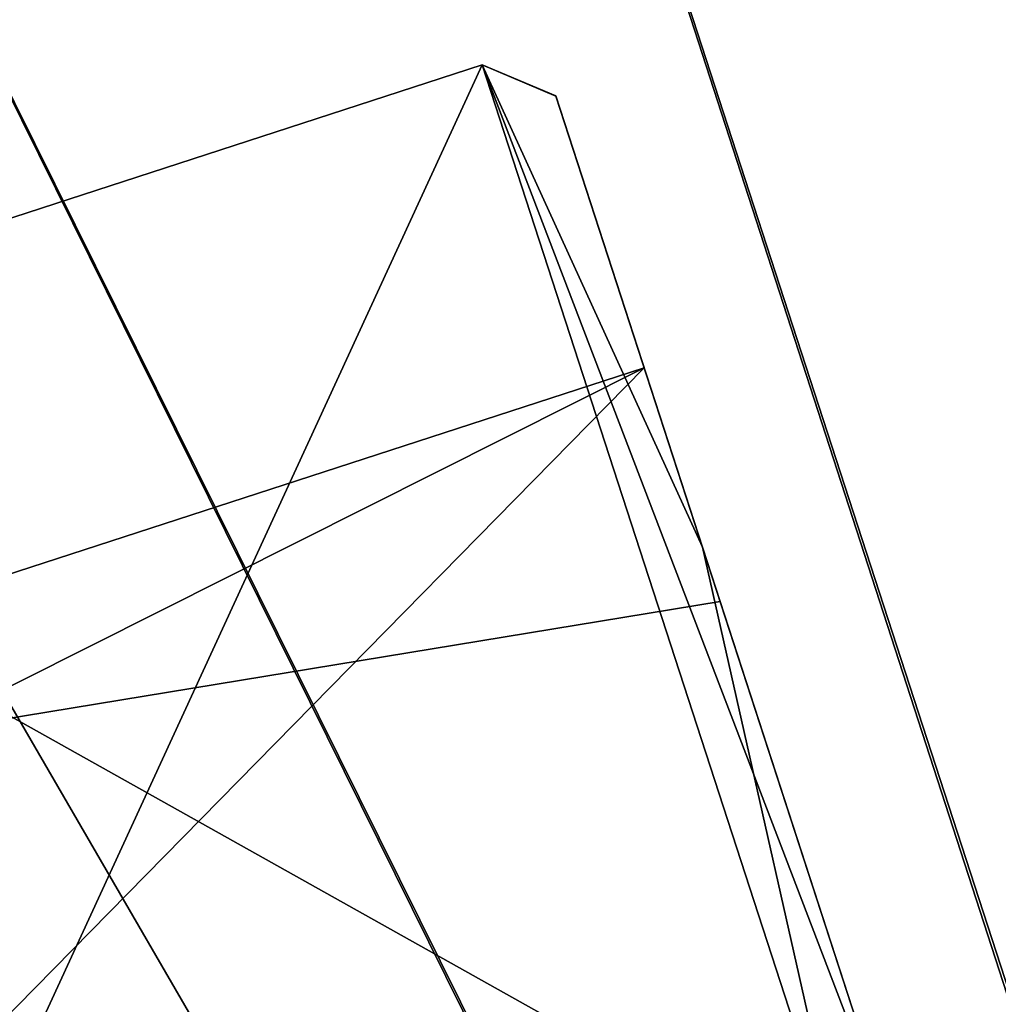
# Model space of a CAD drawing. Header units: inches. Extents: x -11.1 to 11.1, y -1.6 to 7.8.
# Tile 242 of 256: x -10.039 to -9.747, y 5.182 to 5.475. Entities that reach past the tile are written whole.
import ezdxf

# ---------------------------------------------------------------- set-up
doc = ezdxf.new("R2010")
doc.units = ezdxf.units.IN
doc.header["$LTSCALE"] = 81.481481
doc.header["$MEASUREMENT"] = 0

msp = doc.modelspace()

# ---------------------------------------------------------------- linework, layer by layer
at = {"layer": '19255', "linetype": 'Continuous'}
for points in [[(-11.09507, 6.81308, 9.40325), (-9.76142, 2.70853, 13.23442), (-10.30034, 4.36716, 14.10393), (-11.09507, 6.81308, 9.40325)], [(-9.76142, 2.70853, 13.23442), (-11.09507, 6.81308, 9.40325), (-10.51656, 5.0326, 10.33823), (-9.76142, 2.70853, 13.23442)]]:
    msp.add_3dface(points, dxfattribs=at)
at = {"layer": '19257', "linetype": 'Continuous'}
for points in [[(-9.58262, 2.76662, 13.23442), (-10.91627, 6.87118, 14.40325), (-10.12154, 4.42525, 14.10393), (-9.58262, 2.76662, 13.23442)], [(-10.91627, 6.87118, 14.40325), (-9.58262, 2.76662, 13.23442), (-10.29669, 4.96431, 10.37387), (-10.91627, 6.87118, 14.40325)]]:
    msp.add_3dface(points, dxfattribs=at)
at = {"layer": '19398', "linetype": 'Continuous'}
for points in [[(-10.59798, 5.89159, 9.35825), (-9.9954, 4.03703, 9.35825), (-10.59798, 5.89159, 10.14575), (-10.59798, 5.89159, 9.35825)], [(-10.59798, 5.89159, 10.14575), (-9.9954, 4.03703, 9.35825), (-10.3474, 5.12036, 9.82411), (-10.59798, 5.89159, 10.14575)]]:
    msp.add_3dface(points, dxfattribs=at)
at = {"layer": '19399', "linetype": 'Continuous'}
for points in [[(-10.03306, 6.07514, 8.76425), (-9.43213, 4.22004, 8.76425), (-10.43252, 5.94535, 8.93823), (-10.03306, 6.07514, 8.76425)], [(-9.43213, 4.22004, 8.76425), (-10.03306, 6.07514, 8.76425), (-9.43047, 4.22058, 8.76425), (-9.43213, 4.22004, 8.76425)], [(-9.9954, 4.03703, 9.35825), (-10.59798, 5.89159, 9.35825), (-10.43252, 5.94535, 8.93823), (-9.9954, 4.03703, 9.35825)], [(-9.83051, 4.0906, 8.93883), (-9.9954, 4.03703, 9.35825), (-10.43252, 5.94535, 8.93823), (-9.83051, 4.0906, 8.93883)], [(-9.43213, 4.22004, 8.76425), (-9.83051, 4.0906, 8.93883), (-10.43252, 5.94535, 8.93823), (-9.43213, 4.22004, 8.76425)]]:
    msp.add_3dface(points, dxfattribs=at)
at = {"layer": '19400', "linetype": 'Continuous'}
for points in [[(-9.43047, 4.22058, 8.76425), (-10.03306, 6.07514, 8.76425), (-9.08567, 4.3907, 8.76425), (-9.43047, 4.22058, 8.76425)], [(-9.08567, 4.3907, 8.76425), (-10.03306, 6.07514, 8.76425), (-8.8028, 4.65114, 8.76425), (-9.08567, 4.3907, 8.76425)], [(-8.8028, 4.65114, 8.76425), (-10.03306, 6.07514, 8.76425), (-8.14349, 5.6877, 8.76425), (-8.8028, 4.65114, 8.76425)]]:
    msp.add_3dface(points, dxfattribs=at)
at = {"layer": '19401', "linetype": 'Continuous'}
for points in [[(-10.41918, 5.94968, 9.35825), (-9.8166, 4.09512, 10.14575), (-9.8166, 4.09512, 9.35825), (-10.41918, 5.94968, 9.35825)], [(-9.8166, 4.09512, 10.14575), (-10.41918, 5.94968, 9.35825), (-10.06719, 4.86635, 9.82411), (-9.8166, 4.09512, 10.14575)]]:
    msp.add_3dface(points, dxfattribs=at)
at = {"layer": '19402', "linetype": 'Continuous'}
for points in [[(-9.43047, 4.22058, 8.95225), (-10.03306, 6.07514, 8.95225), (-10.30609, 5.98643, 9.07116), (-9.43047, 4.22058, 8.95225)], [(-10.30609, 5.98643, 9.07116), (-10.41918, 5.94968, 9.35825), (-9.7039, 4.13174, 9.07158), (-10.30609, 5.98643, 9.07116)], [(-9.43161, 4.22021, 8.95225), (-10.30609, 5.98643, 9.07116), (-9.7039, 4.13174, 9.07158), (-9.43161, 4.22021, 8.95225)], [(-9.43047, 4.22058, 8.95225), (-10.30609, 5.98643, 9.07116), (-9.43161, 4.22021, 8.95225), (-9.43047, 4.22058, 8.95225)], [(-10.41918, 5.94968, 9.35825), (-9.8166, 4.09512, 9.35825), (-9.7039, 4.13174, 9.07158), (-10.41918, 5.94968, 9.35825)]]:
    msp.add_3dface(points, dxfattribs=at)
at = {"layer": '19403', "linetype": 'Continuous'}
msp.add_3dface([(-8.14349, 5.6877, 8.95225), (-10.03306, 6.07514, 8.95225), (-9.43047, 4.22058, 8.95225), (-8.14349, 5.6877, 8.95225)], dxfattribs=at)
at = {"layer": '69496', "color": 9, "linetype": 'Continuous', "true_color": 0xc6c1bc}
for points in [[(-10.20916, 5.36154, 10.31075), (-10.10077, 5.02797, 10.51325), (-9.90102, 5.46166, 10.31075), (-10.20916, 5.36154, 10.31075)], [(-10.20916, 5.36154, 9.90575), (-10.20916, 5.36154, 10.31075), (-9.90102, 5.46166, 9.90575), (-10.20916, 5.36154, 9.90575)], [(-9.79263, 5.12809, 9.70325), (-10.20916, 5.36154, 9.90575), (-9.90102, 5.46166, 9.90575), (-9.79263, 5.12809, 9.70325)], [(-9.90102, 5.46166, 9.90575), (-10.20916, 5.36154, 10.31075), (-9.90102, 5.46166, 10.31075), (-9.90102, 5.46166, 9.90575)], [(-9.90102, 5.46166, 10.31075), (-10.10077, 5.02797, 10.51325), (-9.79263, 5.12809, 10.51325), (-9.90102, 5.46166, 10.31075)], [(-10.10077, 5.02797, 9.70325), (-10.20916, 5.36154, 9.90575), (-9.79263, 5.12809, 9.70325), (-10.10077, 5.02797, 9.70325)]]:
    msp.add_3dface(points, dxfattribs=at)
at = {"layer": '69514', "color": 9, "linetype": 'Continuous', "true_color": 0xc6c1bc}
for points in [[(-9.79263, 5.12809, 9.70325), (-9.90102, 5.46166, 9.90575), (-9.77551, 5.13365, 9.72125), (-9.79263, 5.12809, 9.70325)], [(-9.90102, 5.46166, 9.90575), (-9.90102, 5.46166, 10.31075), (-9.87911, 5.45248, 10.3016), (-9.90102, 5.46166, 9.90575)], [(-9.77551, 5.13365, 9.72125), (-9.90102, 5.46166, 9.90575), (-9.87908, 5.45239, 9.91473), (-9.77551, 5.13365, 9.72125)], [(-9.87908, 5.45239, 9.91473), (-9.90102, 5.46166, 9.90575), (-9.87911, 5.45248, 10.3016), (-9.87908, 5.45239, 9.91473)], [(-9.90102, 5.46166, 10.31075), (-9.79263, 5.12809, 10.51325), (-9.83541, 5.318, 10.44321), (-9.90102, 5.46166, 10.31075)], [(-9.87911, 5.45248, 10.3016), (-9.90102, 5.46166, 10.31075), (-9.83541, 5.318, 10.44321), (-9.87911, 5.45248, 10.3016)], [(-9.83541, 5.318, 10.44321), (-9.79263, 5.12809, 10.51325), (-9.77551, 5.13365, 10.49525), (-9.83541, 5.318, 10.44321)]]:
    msp.add_3dface(points, dxfattribs=at)
at = {"layer": '69521', "color": 9, "linetype": 'Continuous', "true_color": 0xc6c1bc}
for points in [[(-9.87908, 5.45239, 9.91473), (-9.87911, 5.45248, 10.3016), (-9.83541, 5.318, 10.44321), (-9.87908, 5.45239, 9.91473)], [(-9.77551, 5.13365, 9.72125), (-9.87908, 5.45239, 9.91473), (-9.77551, 5.13365, 9.85825), (-9.77551, 5.13365, 9.72125)], [(-9.87908, 5.45239, 9.91473), (-9.83541, 5.318, 10.44321), (-9.85277, 5.37141, 10.10763), (-9.87908, 5.45239, 9.91473)], [(-9.77551, 5.13365, 9.85825), (-9.87908, 5.45239, 9.91473), (-9.85277, 5.37141, 10.10763), (-9.77551, 5.13365, 9.85825)], [(-9.85277, 5.37141, 10.10763), (-9.83541, 5.318, 10.44321), (-9.83015, 5.30182, 10.28498), (-9.85277, 5.37141, 10.10763)], [(-9.83541, 5.318, 10.44321), (-9.77551, 5.13365, 10.49525), (-9.83015, 5.30182, 10.28498), (-9.83541, 5.318, 10.44321)], [(-9.77551, 5.13365, 10.49525), (-9.77551, 5.13365, 10.35825), (-9.83015, 5.30182, 10.28498), (-9.77551, 5.13365, 10.49525)]]:
    msp.add_3dface(points, dxfattribs=at)
at = {"layer": '69529', "color": 9, "linetype": 'Continuous', "true_color": 0xc6c1bc}
for points in [[(-9.85277, 5.37141, 10.10763), (-9.83015, 5.30182, 10.28498), (-10.30927, 5.22308, 10.10886), (-9.85277, 5.37141, 10.10763)], [(-10.28666, 5.15349, 9.93152), (-9.85277, 5.37141, 10.10763), (-10.30927, 5.22308, 10.10886), (-10.28666, 5.15349, 9.93152)], [(-10.23202, 4.98532, 9.85825), (-9.85277, 5.37141, 10.10763), (-10.28666, 5.15349, 9.93152), (-10.23202, 4.98532, 9.85825)], [(-9.77551, 5.13365, 9.85825), (-9.85277, 5.37141, 10.10763), (-10.23202, 4.98532, 9.85825), (-9.77551, 5.13365, 9.85825)], [(-9.83015, 5.30182, 10.28498), (-9.77551, 5.13365, 10.35825), (-10.30927, 5.22308, 10.10886), (-9.83015, 5.30182, 10.28498)], [(-10.30927, 5.22308, 10.10886), (-9.77551, 5.13365, 10.35825), (-10.23202, 4.98532, 10.35825), (-10.30927, 5.22308, 10.10886)]]:
    msp.add_3dface(points, dxfattribs=at)

doc.saveas('drawing.dxf')
